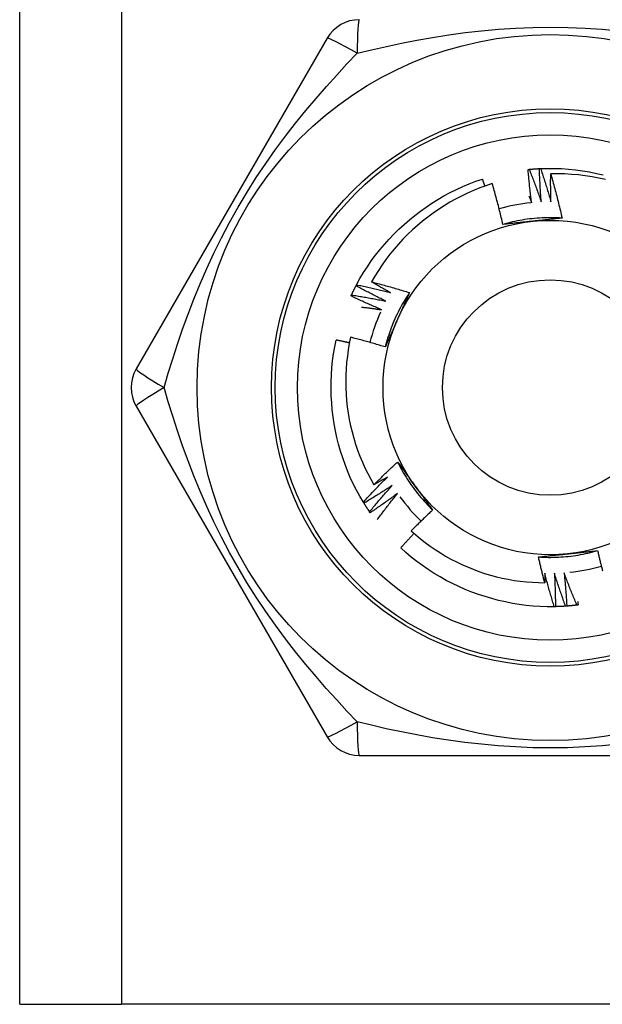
# Model space of a CAD drawing. Header units: inches. Extents: x 4.1 to 95.3, y 5.8 to 50.1.
# Tile 4 of 76: x 6.181 to 6.489, y 19.577 to 20.099. Entities that reach past the tile are written whole.
import ezdxf

# ---------------------------------------------------------------- set-up
doc = ezdxf.new("R2010")
doc.units = ezdxf.units.IN
doc.header["$MEASUREMENT"] = 0
doc.layers.add('Visible Edges(ANSI)', color=7, linetype='Continuous', lineweight=25)
doc.layers.add('Visible Tangent Edges(ANSI)', color=7, linetype='Continuous', lineweight=25)

msp = doc.modelspace()

# ---------------------------------------------------------------- linework, layer by layer
at = {"layer": 'Visible Edges(ANSI)'}
for p, q in [((6.18053, 19.57724), (6.18053, 36.96307)), ((6.34333, 20.08905), (6.24218, 19.91386)), ((6.35866, 19.95793), (6.35894, 19.95847)), ((6.24218, 19.89417), (6.34333, 19.71897)), ((6.36287, 19.84274), (6.36255, 19.84325)), ((6.36618, 19.8377), (6.36584, 19.8382)), ((6.46426, 19.7879), (6.46365, 19.78789)), ((6.36038, 19.70913), (6.56268, 19.70913)), ((6.18053, 19.57724), (6.23438, 19.57724)), ((6.68868, 19.57724), (6.23438, 19.57724))]:
    msp.add_line(p, q, dxfattribs=at)
at = {"layer": 'Visible Edges(ANSI)', "flags": 128}
for points in [[(6.44977, 20.01956), (6.4498, 20.01956), (6.44982, 20.01956), (6.44985, 20.01957), (6.44987, 20.01957), (6.4499, 20.01957), (6.44992, 20.01957), (6.44995, 20.01958), (6.44997, 20.01958), (6.45, 20.01958), (6.45002, 20.01958), (6.45005, 20.01959), (6.45007, 20.01959), (6.4501, 20.01959), (6.45012, 20.01959), (6.45015, 20.0196), (6.45017, 20.0196), (6.4502, 20.0196), (6.45022, 20.0196), (6.45025, 20.01961), (6.45027, 20.01961), (6.4503, 20.01961), (6.45032, 20.01961), (6.45035, 20.01962), (6.45037, 20.01962)], [(6.45167, 20.00195), (6.45158, 20.00268), (6.45148, 20.00341), (6.45139, 20.00414), (6.4513, 20.00487), (6.45121, 20.00561), (6.45112, 20.00634), (6.45103, 20.00707), (6.45095, 20.00781), (6.45086, 20.00854), (6.45078, 20.00927), (6.4507, 20.01001), (6.45062, 20.01074), (6.45054, 20.01147), (6.45046, 20.01221), (6.45039, 20.01294), (6.45031, 20.01368), (6.45024, 20.01441), (6.45017, 20.01515), (6.4501, 20.01588), (6.45003, 20.01662), (6.44997, 20.01735), (6.4499, 20.01809), (6.44984, 20.01882), (6.44977, 20.01956)], [(6.45037, 20.01962), (6.4506, 20.01964), (6.45082, 20.01966), (6.45105, 20.01968), (6.45127, 20.0197), (6.4515, 20.01972), (6.45173, 20.01974), (6.45195, 20.01976), (6.45218, 20.01978), (6.4524, 20.0198), (6.45263, 20.01981), (6.45285, 20.01983), (6.45308, 20.01985), (6.4533, 20.01986), (6.45353, 20.01988), (6.45375, 20.01989), (6.45398, 20.01991), (6.45421, 20.01992), (6.45443, 20.01994), (6.45466, 20.01995), (6.45488, 20.01996), (6.45511, 20.01997), (6.45533, 20.01999), (6.45556, 20.02), (6.45579, 20.02001)], [(6.45037, 20.01962), (6.45066, 20.01891), (6.45094, 20.01819), (6.45122, 20.01748), (6.4515, 20.01676), (6.45177, 20.01604), (6.45205, 20.01533), (6.45232, 20.01461), (6.45259, 20.01389), (6.45287, 20.01317), (6.45314, 20.01245), (6.4534, 20.01173), (6.45367, 20.01101), (6.45394, 20.01029), (6.4542, 20.00957), (6.45447, 20.00885), (6.45473, 20.00813), (6.45499, 20.0074), (6.45525, 20.00668), (6.4555, 20.00596), (6.45576, 20.00523), (6.45601, 20.00451), (6.45627, 20.00378), (6.45652, 20.00305), (6.45677, 20.00233)], [(6.45579, 20.02001), (6.45581, 20.02002), (6.45584, 20.02002), (6.45586, 20.02002), (6.45589, 20.02002), (6.45591, 20.02002), (6.45594, 20.02002), (6.45596, 20.02002), (6.45599, 20.02002), (6.45601, 20.02002), (6.45604, 20.02003), (6.45606, 20.02003), (6.45609, 20.02003), (6.45611, 20.02003), (6.45614, 20.02003), (6.45616, 20.02003), (6.45619, 20.02003), (6.45621, 20.02003), (6.45624, 20.02004), (6.45626, 20.02004), (6.45629, 20.02004), (6.45631, 20.02004), (6.45634, 20.02004), (6.45636, 20.02004), (6.45639, 20.02004)], [(6.45677, 20.00233), (6.45671, 20.00306), (6.45666, 20.0038), (6.4566, 20.00453), (6.45655, 20.00527), (6.4565, 20.00601), (6.45645, 20.00674), (6.4564, 20.00748), (6.45635, 20.00821), (6.4563, 20.00895), (6.45626, 20.00969), (6.45622, 20.01042), (6.45617, 20.01116), (6.45613, 20.0119), (6.4561, 20.01264), (6.45606, 20.01337), (6.45602, 20.01411), (6.45599, 20.01485), (6.45595, 20.01559), (6.45592, 20.01632), (6.45589, 20.01706), (6.45586, 20.0178), (6.45584, 20.01854), (6.45581, 20.01928), (6.45579, 20.02001)], [(6.45639, 20.02004), (6.46011, 20.02014), (6.46383, 20.02012), (6.46754, 20.01998), (6.47125, 20.01972), (6.47495, 20.01933), (6.47863, 20.01883), (6.4823, 20.01821), (6.48594, 20.01748), (6.48956, 20.01663)], [(6.45639, 20.02004), (6.45663, 20.01931), (6.45688, 20.01859), (6.45712, 20.01786), (6.45736, 20.01713), (6.4576, 20.0164), (6.45784, 20.01567), (6.45807, 20.01494), (6.45831, 20.01421), (6.45854, 20.01347), (6.45878, 20.01274), (6.45901, 20.01201), (6.45924, 20.01128), (6.45946, 20.01054), (6.45969, 20.00981), (6.45992, 20.00907), (6.46014, 20.00834), (6.46036, 20.0076), (6.46058, 20.00687), (6.4608, 20.00613), (6.46102, 20.00539), (6.46124, 20.00466), (6.46145, 20.00392), (6.46167, 20.00318), (6.46188, 20.00244)], [(6.46188, 20.00244), (6.46186, 20.00306), (6.46185, 20.00367), (6.46183, 20.00429), (6.46182, 20.0049), (6.46181, 20.00552), (6.4618, 20.00613), (6.46179, 20.00675), (6.46178, 20.00736), (6.46177, 20.00798), (6.46176, 20.00859), (6.46176, 20.00921), (6.46175, 20.00982), (6.46175, 20.01044), (6.46174, 20.01105), (6.46174, 20.01167), (6.46174, 20.01229), (6.46174, 20.0129), (6.46174, 20.01352), (6.46174, 20.01413), (6.46175, 20.01475), (6.46175, 20.01536), (6.46176, 20.01598), (6.46176, 20.0166), (6.46177, 20.01721)], [(6.49081, 20.01419), (6.48724, 20.01498), (6.48365, 20.01565), (6.48003, 20.0162), (6.4764, 20.01664), (6.47276, 20.01696), (6.4691, 20.01716), (6.46544, 20.01725), (6.46177, 20.01721)], [(6.46177, 20.01721), (6.46205, 20.01624), (6.46232, 20.01527), (6.4626, 20.0143), (6.46287, 20.01333), (6.46314, 20.01236), (6.4634, 20.01139), (6.46366, 20.01041), (6.46393, 20.00944), (6.46418, 20.00847), (6.46444, 20.00749), (6.46469, 20.00652), (6.46495, 20.00554), (6.46519, 20.00456), (6.46544, 20.00358), (6.46568, 20.00261), (6.46593, 20.00163), (6.46616, 20.00065), (6.4664, 19.99967), (6.46663, 19.99868), (6.46687, 19.9977), (6.46709, 19.99672), (6.46732, 19.99574), (6.46754, 19.99475), (6.46776, 19.99377)], [(6.35894, 19.95847), (6.36074, 19.96172), (6.36265, 19.96492), (6.36465, 19.96804), (6.36676, 19.97111), (6.36897, 19.9741), (6.37127, 19.97702), (6.37367, 19.97986), (6.37615, 19.98263), (6.37872, 19.98532), (6.38137, 19.98792), (6.3841, 19.99045), (6.38692, 19.99288), (6.3898, 19.99523), (6.39276, 19.99748), (6.39578, 19.99965), (6.39888, 20.00171), (6.40203, 20.00368), (6.40525, 20.00554), (6.40852, 20.0073), (6.41185, 20.00896), (6.41523, 20.01051), (6.41866, 20.01194), (6.42213, 20.01327), (6.42565, 20.01448)], [(6.43082, 20.01206), (6.42748, 20.01095), (6.42417, 20.00973), (6.4209, 20.00841), (6.41767, 20.00699), (6.41449, 20.00547), (6.41136, 20.00385), (6.40829, 20.00214), (6.40528, 20.00033), (6.40233, 19.99842), (6.39943, 19.99643), (6.39661, 19.99434), (6.39385, 19.99217), (6.39115, 19.9899), (6.38853, 19.98756), (6.38598, 19.98512), (6.38351, 19.9826), (6.38112, 19.98001), (6.37882, 19.97735), (6.3766, 19.97462), (6.37448, 19.97182), (6.37244, 19.96895), (6.3705, 19.96603), (6.36865, 19.96304), (6.3669, 19.95999)], [(6.42691, 20.01075), (6.42686, 20.01091), (6.42681, 20.01106), (6.42676, 20.01122), (6.42671, 20.01137), (6.42665, 20.01153), (6.4266, 20.01168), (6.42655, 20.01184), (6.4265, 20.01199), (6.42644, 20.01215), (6.42639, 20.0123), (6.42634, 20.01246), (6.42629, 20.01261), (6.42623, 20.01277), (6.42618, 20.01292), (6.42613, 20.01308), (6.42608, 20.01324), (6.42602, 20.01339), (6.42597, 20.01355), (6.42592, 20.0137), (6.42586, 20.01386), (6.42581, 20.01401), (6.42576, 20.01417), (6.42571, 20.01432), (6.42565, 20.01448)], [(6.43645, 19.99042), (6.43624, 19.99133), (6.43603, 19.99224), (6.43581, 19.99314), (6.4356, 19.99405), (6.43538, 19.99496), (6.43516, 19.99586), (6.43494, 19.99677), (6.43471, 19.99767), (6.43449, 19.99858), (6.43426, 19.99948), (6.43403, 20.00038), (6.43379, 20.00128), (6.43356, 20.00218), (6.43332, 20.00308), (6.43308, 20.00398), (6.43284, 20.00488), (6.43259, 20.00578), (6.43235, 20.00668), (6.4321, 20.00758), (6.43184, 20.00848), (6.43159, 20.00937), (6.43133, 20.01027), (6.43108, 20.01116), (6.43082, 20.01206)], [(6.45024, 20.00546), (6.4503, 20.00531), (6.45036, 20.00517), (6.45042, 20.00502), (6.45048, 20.00488), (6.45054, 20.00473), (6.4506, 20.00458), (6.45066, 20.00444), (6.45072, 20.00429), (6.45078, 20.00414), (6.45084, 20.004), (6.4509, 20.00385), (6.45096, 20.00371), (6.45102, 20.00356), (6.45108, 20.00341), (6.45114, 20.00327), (6.4512, 20.00312), (6.45126, 20.00297), (6.45132, 20.00283), (6.45138, 20.00268), (6.45144, 20.00253), (6.4515, 20.00239), (6.45156, 20.00224), (6.45162, 20.00209), (6.45167, 20.00195)], [(6.46776, 19.99377), (6.46645, 19.99385), (6.46513, 19.99391), (6.46381, 19.99395), (6.46249, 19.99397), (6.46117, 19.99398), (6.45985, 19.99396), (6.45854, 19.99393), (6.45722, 19.99387), (6.4559, 19.9938), (6.45458, 19.99371), (6.45327, 19.99359), (6.45196, 19.99346), (6.45065, 19.99331), (6.44934, 19.99315), (6.44803, 19.99296), (6.44673, 19.99275), (6.44543, 19.99253), (6.44413, 19.99228), (6.44284, 19.99202), (6.44155, 19.99174), (6.44027, 19.99143), (6.43899, 19.99111), (6.43772, 19.99078), (6.43645, 19.99042)], [(6.45227, 19.99211), (6.4516, 19.99204), (6.45094, 19.99197), (6.45028, 19.9919), (6.44961, 19.99183), (6.44895, 19.99176), (6.44829, 19.99169), (6.44763, 19.99162), (6.44697, 19.99155), (6.44631, 19.99148), (6.44565, 19.99141), (6.44499, 19.99134), (6.44433, 19.99127), (6.44367, 19.9912), (6.44301, 19.99113), (6.44235, 19.99106), (6.4417, 19.99099), (6.44104, 19.99092), (6.44038, 19.99085), (6.43973, 19.99078), (6.43907, 19.99071), (6.43841, 19.99064), (6.43776, 19.99056), (6.4371, 19.99049), (6.43645, 19.99042)], [(6.46776, 19.99377), (6.46712, 19.9937), (6.46648, 19.99363), (6.46584, 19.99356), (6.4652, 19.99349), (6.46455, 19.99342), (6.46391, 19.99335), (6.46327, 19.99328), (6.46263, 19.99321), (6.46198, 19.99314), (6.46134, 19.99307), (6.46069, 19.993), (6.46005, 19.99293), (6.4594, 19.99286), (6.45876, 19.9928), (6.45811, 19.99273), (6.45746, 19.99266), (6.45682, 19.99259), (6.45617, 19.99252), (6.45552, 19.99245), (6.45487, 19.99239), (6.45422, 19.99232), (6.45357, 19.99225), (6.45292, 19.99218), (6.45227, 19.99211)], [(6.35894, 19.95847), (6.35969, 19.95831), (6.36045, 19.95815), (6.3612, 19.95799), (6.36195, 19.95783), (6.3627, 19.95766), (6.36345, 19.9575), (6.3642, 19.95733), (6.36495, 19.95716), (6.3657, 19.95699), (6.36644, 19.95682), (6.36719, 19.95665), (6.36794, 19.95647), (6.36869, 19.9563), (6.36944, 19.95612), (6.37018, 19.95594), (6.37093, 19.95576), (6.37168, 19.95558), (6.37242, 19.9554), (6.37317, 19.95521), (6.37392, 19.95502), (6.37466, 19.95484), (6.37541, 19.95465), (6.37615, 19.95446), (6.3769, 19.95427)], [(6.3669, 19.95999), (6.36774, 19.95978), (6.36858, 19.95956), (6.36942, 19.95934), (6.37026, 19.95912), (6.3711, 19.95889), (6.37193, 19.95867), (6.37277, 19.95844), (6.37361, 19.95821), (6.37444, 19.95798), (6.37528, 19.95775), (6.37611, 19.95751), (6.37695, 19.95728), (6.37778, 19.95704), (6.37861, 19.9568), (6.37944, 19.95655), (6.38028, 19.95631), (6.38111, 19.95606), (6.38194, 19.95582), (6.38277, 19.95557), (6.3836, 19.95532), (6.38443, 19.95506), (6.38526, 19.95481), (6.38609, 19.95455), (6.38692, 19.95429)], [(6.3769, 19.95427), (6.37648, 19.9545), (6.37606, 19.95473), (6.37564, 19.95497), (6.37522, 19.9552), (6.3748, 19.95543), (6.37438, 19.95567), (6.37396, 19.9559), (6.37355, 19.95614), (6.37313, 19.95638), (6.37271, 19.95661), (6.37229, 19.95685), (6.37188, 19.95709), (6.37146, 19.95733), (6.37105, 19.95757), (6.37063, 19.95781), (6.37022, 19.95805), (6.3698, 19.95829), (6.36939, 19.95853), (6.36897, 19.95877), (6.36856, 19.95902), (6.36814, 19.95926), (6.36773, 19.9595), (6.36732, 19.95975), (6.3669, 19.95999)], [(6.35626, 19.95307), (6.35635, 19.95327), (6.35645, 19.95348), (6.35654, 19.95368), (6.35664, 19.95389), (6.35674, 19.95409), (6.35684, 19.9543), (6.35693, 19.9545), (6.35703, 19.9547), (6.35713, 19.95491), (6.35723, 19.95511), (6.35733, 19.95531), (6.35743, 19.95551), (6.35753, 19.95572), (6.35763, 19.95592), (6.35773, 19.95612), (6.35784, 19.95632), (6.35794, 19.95652), (6.35804, 19.95673), (6.35814, 19.95693), (6.35825, 19.95713), (6.35835, 19.95733), (6.35846, 19.95753), (6.35856, 19.95773), (6.35867, 19.95793)], [(6.3744, 19.94981), (6.37374, 19.95013), (6.37308, 19.95045), (6.37241, 19.95078), (6.37175, 19.95111), (6.37109, 19.95144), (6.37043, 19.95177), (6.36977, 19.9521), (6.36911, 19.95243), (6.36846, 19.95277), (6.3678, 19.9531), (6.36714, 19.95344), (6.36649, 19.95378), (6.36583, 19.95411), (6.36518, 19.95446), (6.36452, 19.9548), (6.36387, 19.95514), (6.36321, 19.95549), (6.36256, 19.95583), (6.36191, 19.95618), (6.36126, 19.95653), (6.36061, 19.95688), (6.35996, 19.95723), (6.35931, 19.95758), (6.35866, 19.95793)], [(6.38692, 19.95429), (6.38619, 19.95319), (6.38548, 19.95208), (6.38478, 19.95096), (6.3841, 19.94983), (6.38344, 19.94869), (6.3828, 19.94754), (6.38217, 19.94638), (6.38155, 19.94521), (6.38096, 19.94403), (6.38038, 19.94285), (6.37982, 19.94165), (6.37928, 19.94045), (6.37875, 19.93924), (6.37824, 19.93802), (6.37775, 19.9368), (6.37728, 19.93557), (6.37683, 19.93433), (6.37639, 19.93308), (6.37597, 19.93183), (6.37557, 19.93058), (6.37519, 19.92931), (6.37483, 19.92805), (6.37448, 19.92677), (6.37416, 19.92549)], [(6.38692, 19.95429), (6.38666, 19.9537), (6.3864, 19.95311), (6.38614, 19.95252), (6.38588, 19.95193), (6.38562, 19.95134), (6.38536, 19.95075), (6.38509, 19.95015), (6.38483, 19.94956), (6.38457, 19.94897), (6.38431, 19.94838), (6.38405, 19.94779), (6.38378, 19.94719), (6.38352, 19.9466), (6.38326, 19.94601), (6.38299, 19.94541), (6.38273, 19.94482), (6.38246, 19.94422), (6.3822, 19.94363), (6.38193, 19.94303), (6.38167, 19.94244), (6.3814, 19.94184), (6.38114, 19.94124), (6.38087, 19.94064), (6.3806, 19.94004)], [(6.356, 19.95252), (6.35601, 19.95254), (6.35602, 19.95257), (6.35603, 19.95259), (6.35604, 19.95261), (6.35605, 19.95264), (6.35606, 19.95266), (6.35608, 19.95268), (6.35609, 19.9527), (6.3561, 19.95273), (6.35611, 19.95275), (6.35612, 19.95277), (6.35613, 19.9528), (6.35614, 19.95282), (6.35615, 19.95284), (6.35616, 19.95286), (6.35617, 19.95289), (6.35618, 19.95291), (6.35619, 19.95293), (6.3562, 19.95296), (6.35621, 19.95298), (6.35622, 19.953), (6.35623, 19.95302), (6.35624, 19.95305), (6.35626, 19.95307)], [(6.37214, 19.94522), (6.37146, 19.94551), (6.37079, 19.9458), (6.37011, 19.94609), (6.36943, 19.94639), (6.36875, 19.94668), (6.36808, 19.94697), (6.3674, 19.94727), (6.36673, 19.94757), (6.36605, 19.94787), (6.36538, 19.94817), (6.3647, 19.94847), (6.36403, 19.94878), (6.36336, 19.94908), (6.36269, 19.94939), (6.36202, 19.94969), (6.36135, 19.95), (6.36068, 19.95031), (6.36001, 19.95062), (6.35934, 19.95094), (6.35867, 19.95125), (6.358, 19.95157), (6.35733, 19.95188), (6.35667, 19.9522), (6.356, 19.95252)], [(6.35626, 19.95307), (6.35701, 19.95295), (6.35777, 19.95283), (6.35853, 19.95271), (6.35929, 19.95258), (6.36005, 19.95246), (6.3608, 19.95233), (6.36156, 19.95221), (6.36232, 19.95208), (6.36307, 19.95194), (6.36383, 19.95181), (6.36459, 19.95168), (6.36534, 19.95154), (6.3661, 19.95141), (6.36686, 19.95127), (6.36761, 19.95113), (6.36837, 19.95099), (6.36912, 19.95085), (6.36988, 19.9507), (6.37063, 19.95056), (6.37139, 19.95041), (6.37214, 19.95026), (6.37289, 19.95011), (6.37365, 19.94996), (6.3744, 19.94981)], [(6.36155, 19.94667), (6.362, 19.94661), (6.36244, 19.94656), (6.36288, 19.9465), (6.36332, 19.94645), (6.36376, 19.94639), (6.3642, 19.94633), (6.36465, 19.94628), (6.36509, 19.94622), (6.36553, 19.94616), (6.36597, 19.9461), (6.36641, 19.94604), (6.36685, 19.94598), (6.36729, 19.94592), (6.36773, 19.94586), (6.36818, 19.9458), (6.36862, 19.94574), (6.36906, 19.94567), (6.3695, 19.94561), (6.36994, 19.94555), (6.37038, 19.94548), (6.37082, 19.94542), (6.37126, 19.94535), (6.3717, 19.94529), (6.37214, 19.94522)], [(6.3806, 19.94004), (6.38033, 19.93943), (6.38006, 19.93882), (6.37979, 19.93821), (6.37952, 19.9376), (6.37925, 19.937), (6.37898, 19.93639), (6.37871, 19.93578), (6.37844, 19.93517), (6.37817, 19.93457), (6.3779, 19.93396), (6.37763, 19.93335), (6.37736, 19.93275), (6.37709, 19.93214), (6.37682, 19.93154), (6.37656, 19.93093), (6.37629, 19.93033), (6.37602, 19.92972), (6.37575, 19.92912), (6.37549, 19.92851), (6.37522, 19.92791), (6.37495, 19.92731), (6.37469, 19.9267), (6.37442, 19.9261), (6.37416, 19.9255)], [(6.36255, 19.84325), (6.36066, 19.84646), (6.35887, 19.84972), (6.35719, 19.85304), (6.35563, 19.85641), (6.35417, 19.85983), (6.35282, 19.86329), (6.35159, 19.8668), (6.35046, 19.87034), (6.34945, 19.87392), (6.34855, 19.87753), (6.34776, 19.88116), (6.34709, 19.88482), (6.34653, 19.8885), (6.34609, 19.89219), (6.34576, 19.8959), (6.34555, 19.89961), (6.34546, 19.90333), (6.34548, 19.90704), (6.34563, 19.91076), (6.34589, 19.91447), (6.34627, 19.91816), (6.34677, 19.92185), (6.3474, 19.92551), (6.34814, 19.92916)], [(6.35517, 19.92766), (6.35488, 19.92772), (6.35459, 19.92779), (6.35429, 19.92785), (6.354, 19.92792), (6.35371, 19.92798), (6.35342, 19.92804), (6.35312, 19.92811), (6.35283, 19.92817), (6.35254, 19.92824), (6.35224, 19.9283), (6.35195, 19.92836), (6.35166, 19.92842), (6.35137, 19.92849), (6.35107, 19.92855), (6.35078, 19.92861), (6.35049, 19.92867), (6.35019, 19.92873), (6.3499, 19.92879), (6.34961, 19.92886), (6.34931, 19.92892), (6.34902, 19.92898), (6.34873, 19.92904), (6.34843, 19.9291), (6.34814, 19.92916)], [(6.35579, 19.93065), (6.35511, 19.92734), (6.35453, 19.92402), (6.35406, 19.92068), (6.35369, 19.91733), (6.35343, 19.91396), (6.35327, 19.91058), (6.35321, 19.9072), (6.35326, 19.90382), (6.35342, 19.90044), (6.35368, 19.89707), (6.35405, 19.89372), (6.35452, 19.89038), (6.3551, 19.88705), (6.35578, 19.88375), (6.35656, 19.88047), (6.35744, 19.87722), (6.35843, 19.87399), (6.35952, 19.87079), (6.36071, 19.86763), (6.362, 19.8645), (6.36339, 19.86142), (6.36487, 19.85838), (6.36645, 19.8554), (6.36812, 19.85247)], [(6.37416, 19.9255), (6.3734, 19.92573), (6.37264, 19.92596), (6.37188, 19.92619), (6.37111, 19.92642), (6.37035, 19.92665), (6.36959, 19.92687), (6.36883, 19.9271), (6.36806, 19.92732), (6.3673, 19.92754), (6.36653, 19.92776), (6.36577, 19.92797), (6.365, 19.92819), (6.36424, 19.9284), (6.36347, 19.92862), (6.36271, 19.92883), (6.36194, 19.92904), (6.36117, 19.92924), (6.3604, 19.92945), (6.35964, 19.92965), (6.35887, 19.92985), (6.3581, 19.93006), (6.35733, 19.93025), (6.35656, 19.93045), (6.35579, 19.93065)], [(6.36812, 19.85247), (6.36863, 19.85298), (6.36914, 19.85349), (6.36966, 19.85401), (6.37017, 19.85452), (6.37069, 19.85503), (6.37121, 19.85554), (6.37173, 19.85604), (6.37224, 19.85655), (6.37276, 19.85706), (6.37329, 19.85756), (6.37381, 19.85807), (6.37433, 19.85857), (6.37485, 19.85907), (6.37538, 19.85957), (6.37591, 19.86008), (6.37643, 19.86057), (6.37696, 19.86107), (6.37749, 19.86157), (6.37802, 19.86207), (6.37855, 19.86256), (6.37908, 19.86306), (6.37961, 19.86355), (6.38015, 19.86405), (6.38068, 19.86454)], [(6.38068, 19.86454), (6.38106, 19.86402), (6.38144, 19.8635), (6.38183, 19.86298), (6.38221, 19.86246), (6.38259, 19.86193), (6.38297, 19.86141), (6.38335, 19.86089), (6.38373, 19.86037), (6.38412, 19.85984), (6.3845, 19.85932), (6.38488, 19.8588), (6.38526, 19.85827), (6.38564, 19.85775), (6.38603, 19.85722), (6.38641, 19.8567), (6.38679, 19.85617), (6.38717, 19.85565), (6.38756, 19.85512), (6.38794, 19.85459), (6.38832, 19.85406), (6.38871, 19.85354), (6.38909, 19.85301), (6.38948, 19.85248), (6.38986, 19.85195)], [(6.38068, 19.86454), (6.38127, 19.86336), (6.38188, 19.86219), (6.3825, 19.86102), (6.38314, 19.85987), (6.3838, 19.85873), (6.38447, 19.85759), (6.38516, 19.85647), (6.38587, 19.85535), (6.38659, 19.85425), (6.38733, 19.85315), (6.38808, 19.85207), (6.38885, 19.851), (6.38963, 19.84994), (6.39043, 19.84889), (6.39125, 19.84785), (6.39208, 19.84683), (6.39292, 19.84582), (6.39378, 19.84482), (6.39466, 19.84383), (6.39555, 19.84285), (6.39645, 19.84189), (6.39737, 19.84095), (6.3983, 19.84001), (6.39924, 19.83909)], [(6.36255, 19.84325), (6.36307, 19.84382), (6.36358, 19.84439), (6.3641, 19.84495), (6.36463, 19.84552), (6.36515, 19.84608), (6.36567, 19.84664), (6.3662, 19.8472), (6.36672, 19.84776), (6.36725, 19.84832), (6.36778, 19.84888), (6.3683, 19.84944), (6.36883, 19.84999), (6.36936, 19.85055), (6.3699, 19.8511), (6.37043, 19.85166), (6.37096, 19.85221), (6.3715, 19.85276), (6.37204, 19.85331), (6.37257, 19.85386), (6.37311, 19.85441), (6.37365, 19.85496), (6.37419, 19.8555), (6.37474, 19.85605), (6.37528, 19.85659)], [(6.37528, 19.85659), (6.37498, 19.85642), (6.37469, 19.85624), (6.37439, 19.85607), (6.37409, 19.85589), (6.37379, 19.85572), (6.3735, 19.85555), (6.3732, 19.85537), (6.3729, 19.8552), (6.3726, 19.85503), (6.37231, 19.85485), (6.37201, 19.85468), (6.37171, 19.85451), (6.37141, 19.85434), (6.37111, 19.85417), (6.37081, 19.854), (6.37052, 19.85382), (6.37022, 19.85365), (6.36992, 19.85348), (6.36962, 19.85331), (6.36932, 19.85314), (6.36902, 19.85297), (6.36872, 19.8528), (6.36842, 19.85264), (6.36812, 19.85247)], [(6.37786, 19.85218), (6.37724, 19.85177), (6.37663, 19.85137), (6.37601, 19.85096), (6.37539, 19.85056), (6.37477, 19.85015), (6.37415, 19.84975), (6.37353, 19.84935), (6.37291, 19.84896), (6.37229, 19.84856), (6.37167, 19.84816), (6.37104, 19.84777), (6.37042, 19.84737), (6.36979, 19.84698), (6.36917, 19.84659), (6.36854, 19.8462), (6.36791, 19.84581), (6.36729, 19.84542), (6.36666, 19.84503), (6.36603, 19.84465), (6.3654, 19.84426), (6.36476, 19.84388), (6.36413, 19.8435), (6.3635, 19.84312), (6.36287, 19.84274)], [(6.36584, 19.8382), (6.36632, 19.83879), (6.36681, 19.83938), (6.3673, 19.83998), (6.36779, 19.84057), (6.36828, 19.84115), (6.36878, 19.84174), (6.36927, 19.84233), (6.36977, 19.84292), (6.37027, 19.8435), (6.37076, 19.84409), (6.37126, 19.84467), (6.37176, 19.84526), (6.37226, 19.84584), (6.37277, 19.84642), (6.37327, 19.847), (6.37378, 19.84758), (6.37428, 19.84816), (6.37479, 19.84873), (6.3753, 19.84931), (6.37581, 19.84989), (6.37632, 19.85046), (6.37683, 19.85103), (6.37734, 19.85161), (6.37786, 19.85218)], [(6.38986, 19.85195), (6.39026, 19.85141), (6.39065, 19.85087), (6.39104, 19.85033), (6.39143, 19.84979), (6.39182, 19.84925), (6.39222, 19.84871), (6.39261, 19.84817), (6.393, 19.84763), (6.39339, 19.8471), (6.39378, 19.84656), (6.39417, 19.84602), (6.39456, 19.84549), (6.39495, 19.84495), (6.39534, 19.84442), (6.39573, 19.84388), (6.39612, 19.84335), (6.39651, 19.84282), (6.3969, 19.84228), (6.39729, 19.84175), (6.39768, 19.84122), (6.39807, 19.84069), (6.39846, 19.84015), (6.39885, 19.83962), (6.39924, 19.83909)], [(6.38066, 19.84791), (6.38007, 19.84747), (6.37947, 19.84703), (6.37888, 19.84659), (6.37828, 19.84616), (6.37768, 19.84572), (6.37709, 19.84529), (6.37649, 19.84486), (6.37589, 19.84443), (6.37529, 19.844), (6.37469, 19.84357), (6.37408, 19.84315), (6.37348, 19.84272), (6.37288, 19.8423), (6.37227, 19.84187), (6.37167, 19.84145), (6.37106, 19.84103), (6.37045, 19.84061), (6.36985, 19.84019), (6.36924, 19.83977), (6.36863, 19.83936), (6.36802, 19.83894), (6.3674, 19.83853), (6.36679, 19.83811), (6.36618, 19.8377)], [(6.3699, 19.83402), (6.37033, 19.83461), (6.37077, 19.83519), (6.37121, 19.83578), (6.37165, 19.83636), (6.37209, 19.83695), (6.37253, 19.83753), (6.37297, 19.83812), (6.37341, 19.8387), (6.37386, 19.83928), (6.3743, 19.83986), (6.37475, 19.84044), (6.3752, 19.84102), (6.37565, 19.8416), (6.3761, 19.84217), (6.37655, 19.84275), (6.377, 19.84333), (6.37746, 19.8439), (6.37791, 19.84448), (6.37837, 19.84505), (6.37882, 19.84562), (6.37928, 19.84619), (6.37974, 19.84677), (6.3802, 19.84734), (6.38066, 19.84791)], [(6.36584, 19.8382), (6.36571, 19.83838), (6.36558, 19.83857), (6.36545, 19.83876), (6.36533, 19.83895), (6.3652, 19.83913), (6.36507, 19.83932), (6.36495, 19.83951), (6.36482, 19.8397), (6.3647, 19.83989), (6.36457, 19.84007), (6.36445, 19.84026), (6.36433, 19.84045), (6.3642, 19.84064), (6.36408, 19.84083), (6.36396, 19.84102), (6.36383, 19.84121), (6.36371, 19.8414), (6.36359, 19.84159), (6.36347, 19.84178), (6.36335, 19.84197), (6.36323, 19.84217), (6.36311, 19.84236), (6.36299, 19.84255), (6.36287, 19.84274)], [(6.39924, 19.83909), (6.39876, 19.83864), (6.39828, 19.83819), (6.3978, 19.83774), (6.39732, 19.83729), (6.39684, 19.83684), (6.39636, 19.83639), (6.39588, 19.83593), (6.3954, 19.83548), (6.39493, 19.83503), (6.39445, 19.83457), (6.39398, 19.83411), (6.39351, 19.83365), (6.39303, 19.8332), (6.39256, 19.83274), (6.39209, 19.83228), (6.39162, 19.83182), (6.39115, 19.83135), (6.39068, 19.83089), (6.39022, 19.83043), (6.38975, 19.82996), (6.38928, 19.8295), (6.38882, 19.82903), (6.38835, 19.82857), (6.38789, 19.8281)], [(6.38789, 19.8281), (6.39031, 19.82595), (6.3928, 19.82388), (6.39534, 19.82189), (6.39795, 19.81998), (6.40061, 19.81815), (6.40333, 19.8164), (6.40609, 19.81473), (6.40892, 19.81316), (6.41179, 19.81166), (6.4147, 19.81026), (6.41767, 19.80894), (6.42067, 19.80772), (6.42371, 19.80659), (6.42677, 19.80556), (6.42987, 19.80462), (6.43299, 19.80378), (6.43613, 19.80304), (6.43929, 19.8024), (6.44248, 19.80185), (6.44568, 19.8014), (6.44889, 19.80106), (6.45212, 19.80081), (6.45535, 19.80066), (6.45859, 19.80062)], [(6.38942, 19.82673), (6.38912, 19.82642), (6.38882, 19.8261), (6.38852, 19.82579), (6.38822, 19.82547), (6.38792, 19.82515), (6.38762, 19.82484), (6.38732, 19.82452), (6.38703, 19.8242), (6.38673, 19.82388), (6.38643, 19.82357), (6.38614, 19.82325), (6.38584, 19.82293), (6.38555, 19.82261), (6.38525, 19.82229), (6.38496, 19.82197), (6.38466, 19.82165), (6.38437, 19.82133), (6.38408, 19.82101), (6.38378, 19.82068), (6.38349, 19.82036), (6.3832, 19.82004), (6.3829, 19.81972), (6.38261, 19.8194), (6.38232, 19.81907)], [(6.46365, 19.78789), (6.45993, 19.78789), (6.45622, 19.788), (6.45251, 19.78824), (6.44881, 19.7886), (6.44512, 19.78908), (6.44145, 19.78968), (6.4378, 19.79039), (6.43418, 19.79122), (6.43058, 19.79217), (6.42702, 19.79322), (6.42348, 19.79439), (6.41999, 19.79567), (6.41654, 19.79705), (6.41313, 19.79854), (6.40977, 19.80014), (6.40647, 19.80185), (6.40322, 19.80365), (6.40003, 19.80556), (6.3969, 19.80757), (6.39384, 19.80968), (6.39085, 19.81188), (6.38793, 19.81418), (6.38508, 19.81658), (6.38232, 19.81907)], [(6.45529, 19.81426), (6.45661, 19.81418), (6.45793, 19.81412), (6.45924, 19.81408), (6.46056, 19.81405), (6.46188, 19.81405), (6.4632, 19.81407), (6.46452, 19.8141), (6.46584, 19.81416), (6.46716, 19.81423), (6.46847, 19.81432), (6.46979, 19.81443), (6.4711, 19.81457), (6.47241, 19.81471), (6.47372, 19.81488), (6.47502, 19.81507), (6.47633, 19.81528), (6.47763, 19.8155), (6.47892, 19.81575), (6.48022, 19.81601), (6.4815, 19.81629), (6.48279, 19.81659), (6.48407, 19.81691), (6.48534, 19.81725), (6.48661, 19.81761)], [(6.45529, 19.81426), (6.45593, 19.81433), (6.45658, 19.8144), (6.45722, 19.81447), (6.45786, 19.81454), (6.4585, 19.81461), (6.45914, 19.81468), (6.45979, 19.81475), (6.46043, 19.81482), (6.46107, 19.81489), (6.46172, 19.81496), (6.46236, 19.81503), (6.46301, 19.8151), (6.46365, 19.81516), (6.4643, 19.81523), (6.46495, 19.8153), (6.46559, 19.81537), (6.46624, 19.81544), (6.46689, 19.81551), (6.46754, 19.81557), (6.46818, 19.81564), (6.46883, 19.81571), (6.46948, 19.81578), (6.47014, 19.81585), (6.47079, 19.81592)], [(6.45859, 19.80062), (6.45845, 19.80118), (6.4583, 19.80175), (6.45816, 19.80232), (6.45801, 19.80288), (6.45787, 19.80345), (6.45772, 19.80402), (6.45758, 19.80458), (6.45744, 19.80515), (6.4573, 19.80572), (6.45716, 19.80629), (6.45702, 19.80685), (6.45688, 19.80742), (6.45675, 19.80799), (6.45661, 19.80856), (6.45647, 19.80913), (6.45634, 19.8097), (6.45621, 19.81027), (6.45607, 19.81084), (6.45594, 19.81141), (6.45581, 19.81198), (6.45568, 19.81255), (6.45555, 19.81312), (6.45542, 19.81369), (6.45529, 19.81426)], [(6.47079, 19.81592), (6.47145, 19.81599), (6.47212, 19.81606), (6.47278, 19.81613), (6.47344, 19.8162), (6.47411, 19.81627), (6.47477, 19.81634), (6.47543, 19.81641), (6.47609, 19.81648), (6.47675, 19.81655), (6.47741, 19.81662), (6.47807, 19.81669), (6.47873, 19.81676), (6.47939, 19.81683), (6.48005, 19.8169), (6.4807, 19.81697), (6.48136, 19.81704), (6.48202, 19.81711), (6.48268, 19.81718), (6.48333, 19.81725), (6.48399, 19.81732), (6.48464, 19.81739), (6.4853, 19.81746), (6.48595, 19.81754), (6.48661, 19.81761)], [(6.48661, 19.81761), (6.48673, 19.8171), (6.48684, 19.81659), (6.48696, 19.81608), (6.48708, 19.81558), (6.4872, 19.81507), (6.48732, 19.81456), (6.48744, 19.81405), (6.48756, 19.81355), (6.48768, 19.81304), (6.48781, 19.81253), (6.48793, 19.81203), (6.48805, 19.81152), (6.48818, 19.81101), (6.4883, 19.81051), (6.48843, 19.81), (6.48856, 19.80949), (6.48869, 19.80899), (6.48881, 19.80848), (6.48894, 19.80798), (6.48907, 19.80747), (6.4892, 19.80697)], [(6.45862, 19.80563), (6.45862, 19.80542), (6.45862, 19.80521), (6.45862, 19.805), (6.45862, 19.80479), (6.45862, 19.80459), (6.45862, 19.80438), (6.45862, 19.80417), (6.45862, 19.80396), (6.45862, 19.80375), (6.45862, 19.80354), (6.45862, 19.80333), (6.45862, 19.80312), (6.45862, 19.80292), (6.45861, 19.80271), (6.45861, 19.8025), (6.45861, 19.80229), (6.45861, 19.80208), (6.45861, 19.80187), (6.45861, 19.80166), (6.4586, 19.80145), (6.4586, 19.80124), (6.4586, 19.80104), (6.4586, 19.80083), (6.45859, 19.80062)], [(6.46365, 19.78789), (6.46343, 19.78863), (6.4632, 19.78936), (6.46298, 19.79009), (6.46276, 19.79083), (6.46254, 19.79157), (6.46232, 19.7923), (6.4621, 19.79304), (6.46189, 19.79378), (6.46167, 19.79451), (6.46146, 19.79525), (6.46125, 19.79599), (6.46104, 19.79673), (6.46083, 19.79747), (6.46062, 19.79821), (6.46041, 19.79895), (6.46021, 19.79969), (6.46, 19.80043), (6.4598, 19.80117), (6.4596, 19.80191), (6.4594, 19.80266), (6.45921, 19.8034), (6.45901, 19.80414), (6.45881, 19.80489), (6.45862, 19.80563)], [(6.46373, 19.80561), (6.46377, 19.80487), (6.46381, 19.80414), (6.46384, 19.8034), (6.46388, 19.80266), (6.46391, 19.80193), (6.46394, 19.80119), (6.46397, 19.80045), (6.464, 19.79971), (6.46403, 19.79898), (6.46405, 19.79824), (6.46408, 19.7975), (6.4641, 19.79676), (6.46412, 19.79603), (6.46414, 19.79529), (6.46416, 19.79455), (6.46417, 19.79381), (6.46419, 19.79307), (6.4642, 19.79234), (6.46422, 19.7916), (6.46423, 19.79086), (6.46424, 19.79012), (6.46424, 19.78938), (6.46425, 19.78864), (6.46426, 19.7879)], [(6.46968, 19.78816), (6.46941, 19.78888), (6.46915, 19.7896), (6.46889, 19.79032), (6.46863, 19.79105), (6.46837, 19.79177), (6.46812, 19.79249), (6.46786, 19.79322), (6.46761, 19.79394), (6.46735, 19.79467), (6.4671, 19.79539), (6.46685, 19.79612), (6.4666, 19.79685), (6.46636, 19.79758), (6.46611, 19.7983), (6.46587, 19.79903), (6.46562, 19.79976), (6.46538, 19.80049), (6.46514, 19.80122), (6.4649, 19.80195), (6.46467, 19.80268), (6.46443, 19.80341), (6.4642, 19.80415), (6.46396, 19.80488), (6.46373, 19.80561)], [(6.46884, 19.80586), (6.46891, 19.80512), (6.46899, 19.80439), (6.46906, 19.80366), (6.46913, 19.80292), (6.46921, 19.80219), (6.46928, 19.80145), (6.46934, 19.80072), (6.46941, 19.79998), (6.46948, 19.79925), (6.46954, 19.79851), (6.4696, 19.79778), (6.46966, 19.79704), (6.46972, 19.79631), (6.46978, 19.79557), (6.46984, 19.79483), (6.46989, 19.7941), (6.46994, 19.79336), (6.47, 19.79262), (6.47005, 19.79189), (6.4701, 19.79115), (6.47014, 19.79041), (6.47019, 19.78968), (6.47024, 19.78894), (6.47028, 19.7882)], [(6.47568, 19.78874), (6.47538, 19.78944), (6.47508, 19.79015), (6.47478, 19.79086), (6.47449, 19.79157), (6.47419, 19.79228), (6.4739, 19.79299), (6.4736, 19.7937), (6.47331, 19.79441), (6.47302, 19.79512), (6.47273, 19.79583), (6.47245, 19.79654), (6.47216, 19.79726), (6.47188, 19.79797), (6.47159, 19.79868), (6.47131, 19.7994), (6.47103, 19.80011), (6.47075, 19.80083), (6.47047, 19.80155), (6.4702, 19.80226), (6.46992, 19.80298), (6.46965, 19.8037), (6.46938, 19.80442), (6.46911, 19.80514), (6.46884, 19.80586)], [(6.46968, 19.78816), (6.46945, 19.78814), (6.46923, 19.78813), (6.469, 19.78811), (6.46878, 19.7881), (6.46855, 19.78809), (6.46832, 19.78807), (6.4681, 19.78806), (6.46787, 19.78805), (6.46765, 19.78803), (6.46742, 19.78802), (6.46719, 19.78801), (6.46697, 19.788), (6.46674, 19.78799), (6.46652, 19.78798), (6.46629, 19.78797), (6.46607, 19.78796), (6.46584, 19.78796), (6.46561, 19.78795), (6.46539, 19.78794), (6.46516, 19.78793), (6.46494, 19.78793), (6.46471, 19.78792), (6.46448, 19.78791), (6.46426, 19.78791)], [(6.47028, 19.7882), (6.47025, 19.7882), (6.47023, 19.7882), (6.4702, 19.7882), (6.47018, 19.7882), (6.47015, 19.78819), (6.47013, 19.78819), (6.4701, 19.78819), (6.47008, 19.78819), (6.47005, 19.78819), (6.47003, 19.78818), (6.47, 19.78818), (6.46998, 19.78818), (6.46995, 19.78818), (6.46993, 19.78818), (6.4699, 19.78817), (6.46988, 19.78817), (6.46985, 19.78817), (6.46983, 19.78817), (6.4698, 19.78817), (6.46978, 19.78817), (6.46975, 19.78816), (6.46973, 19.78816), (6.4697, 19.78816), (6.46968, 19.78816)], [(6.47568, 19.78874), (6.47546, 19.78871), (6.47523, 19.78868), (6.47501, 19.78866), (6.47478, 19.78863), (6.47456, 19.78861), (6.47433, 19.78858), (6.47411, 19.78856), (6.47388, 19.78853), (6.47366, 19.78851), (6.47343, 19.78849), (6.47321, 19.78846), (6.47298, 19.78844), (6.47276, 19.78842), (6.47253, 19.7884), (6.47231, 19.78838), (6.47208, 19.78836), (6.47186, 19.78834), (6.47163, 19.78832), (6.47141, 19.7883), (6.47118, 19.78828), (6.47096, 19.78826), (6.47073, 19.78824), (6.47051, 19.78822), (6.47028, 19.78821)], [(6.47628, 19.78881), (6.47625, 19.78881), (6.47623, 19.78881), (6.4762, 19.7888), (6.47618, 19.7888), (6.47615, 19.7888), (6.47613, 19.78879), (6.4761, 19.78879), (6.47608, 19.78879), (6.47605, 19.78878), (6.47603, 19.78878), (6.476, 19.78878), (6.47598, 19.78878), (6.47595, 19.78877), (6.47593, 19.78877), (6.4759, 19.78877), (6.47588, 19.78876), (6.47585, 19.78876), (6.47583, 19.78876), (6.4758, 19.78875), (6.47578, 19.78875), (6.47575, 19.78875), (6.47573, 19.78874), (6.4757, 19.78874), (6.47568, 19.78874)], [(6.47608, 19.79058), (6.47609, 19.79051), (6.4761, 19.79043), (6.4761, 19.79036), (6.47611, 19.79029), (6.47612, 19.79021), (6.47613, 19.79014), (6.47614, 19.79007), (6.47615, 19.78999), (6.47616, 19.78992), (6.47616, 19.78984), (6.47617, 19.78977), (6.47618, 19.7897), (6.47619, 19.78962), (6.4762, 19.78955), (6.47621, 19.78948), (6.47621, 19.7894), (6.47622, 19.78933), (6.47623, 19.78926), (6.47624, 19.78918), (6.47625, 19.78911), (6.47625, 19.78903), (6.47626, 19.78896), (6.47627, 19.78889), (6.47628, 19.78881)]]:
    msp.add_lwpolyline(points, dxfattribs=at)
at = {"layer": 'Visible Edges(ANSI)'}
for radius in [0.18701, 0.13386, 0.08858]:
    msp.add_circle((6.46153, 19.90401), radius, dxfattribs=at)
for centre, radius, start, end in [((6.36038, 20.07921), 0.01969, 90, 150), ((6.46153, 19.90401), 0.09843, 96.0181, 105.9569), ((6.46153, 19.90401), 0.09843, 156.0181, 165.9569), ((6.25923, 19.90401), 0.01969, 150, 210), ((6.46153, 19.90401), 0.09843, 216.0181, 225.9569), ((6.46153, 19.90401), 0.09843, 276.0181, 285.9569), ((6.36038, 19.72882), 0.01969, 210, 270)]:
    msp.add_arc(centre, radius, start, end, dxfattribs=at)
at = {"layer": 'Visible Tangent Edges(ANSI)'}
msp.add_line((6.23438, 36.96307), (6.23438, 19.57724), dxfattribs=at)
at = {"layer": 'Visible Tangent Edges(ANSI)', "flags": 128}
for points in [[(6.35928, 20.08111), (6.3669, 20.08297), (6.37472, 20.08475), (6.38272, 20.08645), (6.3909, 20.08805), (6.39924, 20.08952), (6.40775, 20.09086), (6.4164, 20.09203), (6.42519, 20.09304), (6.43411, 20.09385), (6.44315, 20.09445), (6.4523, 20.09483), (6.46155, 20.09496), (6.47084, 20.09483), (6.48001, 20.09446), (6.48906, 20.09386), (6.49797, 20.09305)], [(6.25703, 19.90401), (6.25924, 19.91154), (6.2616, 19.91921), (6.26413, 19.92699), (6.26684, 19.93487), (6.26974, 19.94284), (6.27284, 19.95088), (6.27615, 19.95897), (6.27968, 19.96708), (6.28343, 19.97522), (6.28743, 19.98334), (6.29168, 19.99145), (6.29619, 19.99952), (6.30093, 20.00749), (6.30583, 20.01524), (6.31088, 20.02277), (6.31603, 20.03008), (6.32129, 20.03718), (6.32663, 20.04407), (6.33203, 20.05075), (6.33747, 20.05723), (6.34294, 20.0635), (6.34841, 20.06957), (6.35386, 20.07544), (6.35928, 20.08111)], [(6.35928, 19.72692), (6.35386, 19.73259), (6.34841, 19.73847), (6.34293, 19.74455), (6.33746, 19.75084), (6.33201, 19.75734), (6.3266, 19.76404), (6.32125, 19.77095), (6.31598, 19.77806), (6.31082, 19.78538), (6.30578, 19.79291), (6.30088, 19.80064), (6.29615, 19.80858), (6.29162, 19.81667), (6.28736, 19.82479), (6.28336, 19.83292), (6.2796, 19.84105), (6.27608, 19.84915), (6.27279, 19.85722), (6.2697, 19.86524), (6.26681, 19.87319), (6.26411, 19.88105), (6.26159, 19.88883), (6.25924, 19.89648), (6.25703, 19.90401)], [(6.49787, 19.71499), (6.48895, 19.71418), (6.47991, 19.71358), (6.47075, 19.7132), (6.4615, 19.71307), (6.45222, 19.7132), (6.44305, 19.71357), (6.434, 19.71417), (6.42508, 19.71498), (6.4163, 19.71598), (6.40767, 19.71716), (6.39918, 19.7185), (6.39086, 19.71997), (6.3827, 19.72157), (6.37471, 19.72327), (6.3669, 19.72506), (6.35928, 19.72692)]]:
    msp.add_lwpolyline(points, dxfattribs=at)
at = {"layer": 'Visible Tangent Edges(ANSI)'}
for radius in [0.14764, 0.14567, 0.05709]:
    msp.add_circle((6.46153, 19.90401), radius, dxfattribs=at)
for centre, major_axis, start_param, end_param in [((6.36038, 20.07921), (0, 0.01969), 0, 1.474012), ((6.36038, 20.07921), (-0.01705, 0.00984), 4.809173, 6.283185), ((6.25923, 19.90401), (-0.01705, 0.00984), 0, 1.474012), ((6.25923, 19.90401), (-0.01705, -0.00984), 4.809173, 6.283185), ((6.36038, 19.72882), (-0.01705, -0.00984), 0, 1.474012), ((6.36038, 19.72882), (0, -0.01969), 4.809173, 6.283185)]:
    msp.add_ellipse(centre, major_axis=major_axis, ratio=0.056054, start_param=start_param, end_param=end_param, dxfattribs=at)

doc.saveas('drawing.dxf')
